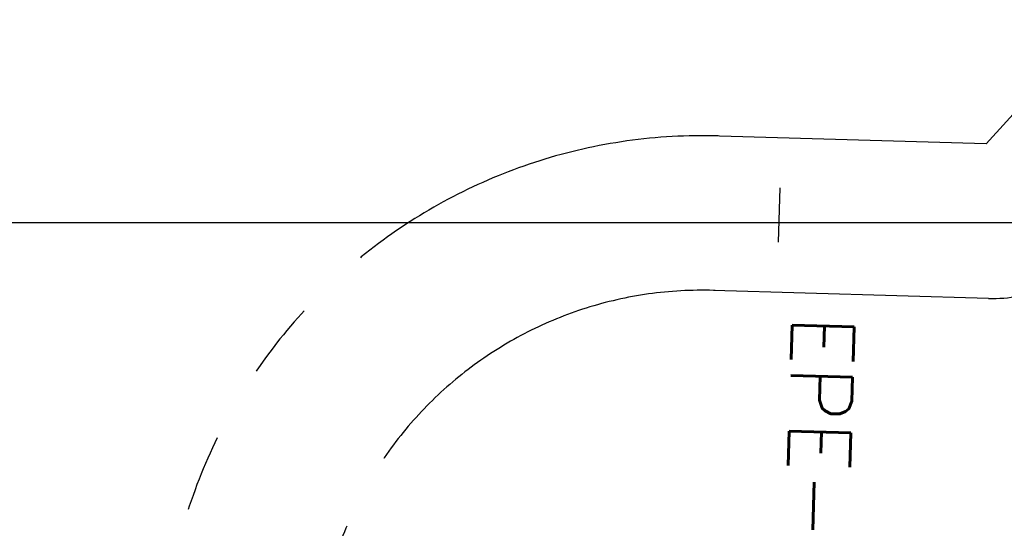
# Model space of a CAD drawing. Extents: x 312047 to 329088, y 8928324 to 8953812.
# Tile 6 of 125: x 318326 to 318964, y 8932802 to 8933131. Entities that reach past the tile are written whole.
import ezdxf
from ezdxf.enums import TextEntityAlignment as Align

# ---------------------------------------------------------------- set-up
doc = ezdxf.new("R2010")
doc.units = 0
doc.header["$LTSCALE"] = 200
doc.header["$MEASUREMENT"] = 0
doc.linetypes.add('PHANTOM', pattern=[2.5, 1.25, -0.25, 0.25, -0.25, 0.25, -0.25])
for name, color, linetype in [('ESTAC-GERAL', 2, 'CONTINUOUS'), ('LIMIT_FX_DOM', 180, 'PHANTOM'), ('NOVA MALHA', 1, 'CONTINUOUS'), ('TIC-GERAL', 2, 'CONTINUOUS')]:
    doc.layers.add(name, color=color, linetype=linetype)
doc.styles.add('L80', font='simplex.shx', dxfattribs={"height": 2})

msp = doc.modelspace()

# ---------------------------------------------------------------- linework, layer by layer
at = {"layer": 'LIMIT_FX_DOM'}
for p, q in [((319024.96, 8933131.21), (318951.84, 8933050.91)), ((318779.35, 8933055.93), (318778.42, 8933055.96)), ((318951.84, 8933050.91), (318779.35, 8933055.93)), ((318776.44, 8932955.97), (318775.51, 8932956)), ((318953.52, 8932950.82), (318775.51, 8932956))]:
    msp.add_line(p, q, dxfattribs=at)
for centre, radius, start, end in [((318768.24, 8932706.11), 350, 88.33419, 164.09585), ((318956.14, 8933040.78), 90, 268.33419, 317.67753), ((318768.24, 8932706.11), 250, 88.33419, 164.09585)]:
    msp.add_arc(centre, radius, start, end, dxfattribs=at)
at = {"layer": 'NOVA MALHA'}
msp.add_line((317832.62, 8933000), (329087.63, 8933000), dxfattribs=at)
at = {"layer": 'TIC-GERAL'}
msp.add_line((318818.38, 8933022.28), (318817.37, 8932987.3), dxfattribs=at)

# ---------------------------------------------------------------- texts
at = {"layer": 'ESTAC-GERAL', "style": 'L80'}
msp.add_text('EPE-1000', height=40, rotation=268.33419, dxfattribs=at).set_placement((318810.49, 8932799.34), align=Align.BOTTOM_CENTER)

doc.saveas('drawing.dxf')
